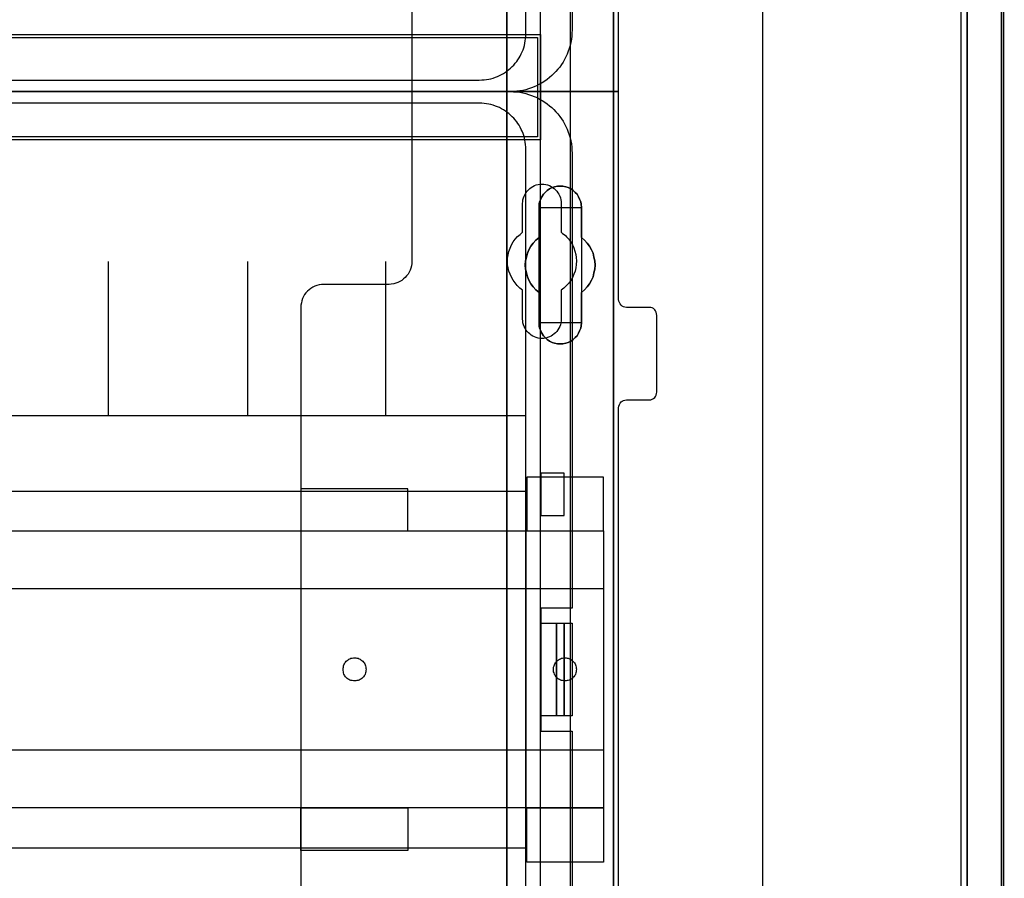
# Model space of a CAD drawing. Extents: x -558982 to 5119495, y -5290134 to 97908.
# Tile 28 of 256: x -476479 to -475201, y -26365 to -25251. Entities that reach past the tile are written whole.
import ezdxf

# ---------------------------------------------------------------- set-up
doc = ezdxf.new("R2010")
doc.units = 0
doc.header["$MEASUREMENT"] = 0
doc.layers.get('0').update_dxf_attribs({"color": 252})
for name, color, linetype in [('30', 7, 'Continuous'), ('5', 7, 'Continuous'), ('50', 7, 'Continuous')]:
    doc.layers.add(name, color=color, linetype=linetype)

# ---------------------------------------------------------------- blocks, each defined once
blk = doc.blocks.new('*U1040')
at = {"layer": '5', "color": 7}
for points in [[(448.001326, -801.193125), (448.001326, -20.806875)], [(443.311642, -20.805704), (443.311642, -801.191648)], [(443.311642, -801.191648), (443.311642, -20.805704)], [(397.375511, -523.253164), (397.375511, -648.762415), (397.375511, -673.216939), (397.375511, -743.189759), (397.375511, -748.275889), (396.756818, -748.275889), (384.176726, -748.275889), (383.558033, -748.275889), (383.558033, -743.189759), (383.558033, -435.658701)], [(383.557277, -435.658725), (383.557277, -743.18976), (383.557277, -748.275889), (384.176076, -748.275889), (396.758331, -748.275889), (397.377131, -748.275889), (397.377131, -743.18976), (397.377131, -743.18976), (397.377131, -673.216945), (397.377131, -648.762422), (397.377131, -523.253181)]]:
    blk.add_lwpolyline(points, dxfattribs=at)
at = {"layer": '5', "color": 59}
for points in [[(443.308991, -20.806406), (443.308991, -801.190946), (443.308991, -20.806406)], [(447.998674, -20.806406), (447.998674, -780.795001), (447.998674, -20.806406)]]:
    blk.add_lwpolyline(points, close=True, dxfattribs=at)
at = {"layer": '5', "color": 7}
for points in [[(383.557277, -743.18882), (383.557277, -435.65812), (383.557277, -743.18882)], [(397.37448, -523.253168), (397.37448, -648.764229), (397.37448, -523.253168)], [(389.075093, -617.887426), (388.765735, -617.681893), (388.507937, -617.424978), (388.301699, -617.168062), (388.09546, -616.859763), (387.940781, -616.551464), (387.786102, -616.191783), (387.734542, -615.883484), (387.734542, -615.523802), (387.734542, -611.567301), (387.322065, -611.207619), (386.961148, -610.847937), (386.65179, -610.436872), (386.393991, -609.974423), (386.239313, -609.511975), (386.084634, -608.998144), (385.981514, -608.535696), (385.929955, -608.021864), (385.981514, -607.45665), (386.084634, -606.994202), (386.239313, -606.48037), (386.393991, -606.017922), (386.65179, -605.555474), (386.961148, -605.144409), (387.322065, -604.784727), (387.734542, -604.425045), (387.734542, -600.519927), (387.734542, -600.108862), (387.786102, -599.800563), (387.940781, -599.440881), (388.09546, -599.132582), (388.301699, -598.824284), (388.507937, -598.567368), (388.765735, -598.310452), (389.075093, -598.10492), (389.436011, -597.95077), (389.745369, -597.848004), (390.106286, -597.745238), (390.467204, -597.745238), (390.828121, -597.745238), (391.189039, -597.848004), (391.498397, -597.95077), (391.859314, -598.10492), (392.168672, -598.310452), (392.42647, -598.567368), (392.684269, -598.824284), (392.838948, -599.132582), (392.993627, -599.440881), (393.148306, -599.800563), (393.199865, -600.108862), (393.251425, -600.519927), (393.251425, -604.425045), (393.612342, -604.784727), (393.97326, -605.144409), (394.282618, -605.555474), (394.540416, -606.017922), (394.746655, -606.48037), (394.849774, -606.994202), (394.952893, -607.45665), (395.004453, -608.021864), (394.952893, -608.535696), (394.849774, -608.998144), (394.746655, -609.511975), (394.540416, -609.974423), (394.282618, -610.436872), (393.97326, -610.847937), (393.612342, -611.207619), (393.251425, -611.567301), (393.251425, -615.523802), (393.199865, -615.883484), (393.148306, -616.191783), (392.993627, -616.551464), (392.838948, -616.859763), (392.684269, -617.168062), (392.42647, -617.424978), (392.168672, -617.681893), (391.859314, -617.887426), (391.498397, -618.041575), (391.189039, -618.144342), (390.828121, -618.247108), (390.467204, -618.247108), (390.106286, -618.247108), (389.745369, -618.144342), (389.436011, -618.041575), (389.075093, -617.887426)], [(389.075093, -617.887426), (389.436011, -618.041575), (389.745369, -618.144342), (390.106286, -618.247108), (390.467204, -618.247108), (390.828121, -618.247108), (391.189039, -618.144342), (391.498397, -618.041575), (391.859314, -617.887426), (392.168672, -617.681893), (392.42647, -617.424978), (392.684269, -617.168062), (392.838948, -616.859763), (392.993627, -616.551464), (393.148306, -616.191783), (393.199865, -615.883484), (393.251425, -615.523802), (393.251425, -611.567301), (393.612342, -611.207619), (393.97326, -610.847937), (394.282618, -610.436872), (394.540416, -609.974423), (394.746655, -609.511975), (394.849774, -608.998144), (394.952893, -608.535696), (395.004453, -608.021864), (394.952893, -607.45665), (394.849774, -606.994202), (394.746655, -606.48037), (394.540416, -606.017922), (394.282618, -605.555474), (393.97326, -605.144409), (393.612342, -604.784727), (393.251425, -604.425045), (393.251425, -600.519927), (393.199865, -600.108862), (393.148306, -599.800563), (392.993627, -599.440881), (392.838948, -599.132582), (392.684269, -598.824284), (392.42647, -598.567368), (392.168672, -598.310452), (391.859314, -598.10492), (391.498397, -597.95077), (391.189039, -597.848004), (390.828121, -597.745238), (390.467204, -597.745238), (390.106286, -597.745238), (389.745369, -597.848004), (389.436011, -597.95077), (389.075093, -598.10492), (388.765735, -598.310452), (388.507937, -598.567368), (388.301699, -598.824284), (388.09546, -599.132582), (387.940781, -599.440881), (387.786102, -599.800563), (387.734542, -600.108862), (387.734542, -600.519927), (387.734542, -604.425045), (387.322065, -604.784727), (386.961148, -605.144409), (386.65179, -605.555474), (386.393991, -606.017922), (386.239313, -606.48037), (386.084634, -606.994202), (385.981514, -607.45665), (385.929955, -608.021864), (385.981514, -608.535696), (386.084634, -608.998144), (386.239313, -609.511975), (386.393991, -609.974423), (386.65179, -610.436872), (386.961148, -610.847937), (387.322065, -611.207619), (387.734542, -611.567301), (387.734542, -615.523802), (387.734542, -615.883484), (387.786102, -616.191783), (387.940781, -616.551464), (388.09546, -616.859763), (388.301699, -617.168062), (388.507937, -617.424978), (388.765735, -617.681893), (389.075093, -617.887426)], [(389.075093, -617.887426), (389.436011, -618.041575), (389.745369, -618.144342), (390.106286, -618.247108), (390.467204, -618.247108), (390.828121, -618.247108), (391.189039, -618.144342), (391.498397, -618.041575), (391.859314, -617.887426), (392.168672, -617.681893), (392.42647, -617.424978), (392.684269, -617.168062), (392.838948, -616.859763), (392.993627, -616.551464), (393.148306, -616.191783), (393.199865, -615.883484), (393.251425, -615.523802), (393.251425, -611.567301), (393.612342, -611.207619), (393.97326, -610.847937), (394.282618, -610.436872), (394.540416, -609.974423), (394.746655, -609.511975), (394.849774, -608.998144), (394.952893, -608.535696), (395.004453, -608.021864), (394.952893, -607.45665), (394.849774, -606.994202), (394.746655, -606.48037), (394.540416, -606.017922), (394.282618, -605.555474), (393.97326, -605.144409), (393.612342, -604.784727), (393.251425, -604.425045), (393.251425, -600.519927), (393.199865, -600.108862), (393.148306, -599.800563), (392.993627, -599.440881), (392.838948, -599.132582), (392.684269, -598.824284), (392.42647, -598.567368), (392.168672, -598.310452), (391.859314, -598.10492), (391.498397, -597.95077), (391.189039, -597.848004), (390.828121, -597.745238), (390.467204, -597.745238), (390.106286, -597.745238), (389.745369, -597.848004), (389.436011, -597.95077), (389.075093, -598.10492), (388.765735, -598.310452), (388.507937, -598.567368), (388.301699, -598.824284), (388.09546, -599.132582), (387.940781, -599.440881), (387.786102, -599.800563), (387.734542, -600.108862), (387.734542, -600.519927), (387.734542, -604.425045), (387.322065, -604.784727), (386.961148, -605.144409), (386.65179, -605.555474), (386.393991, -606.017922), (386.239313, -606.48037), (386.084634, -606.994202), (385.981514, -607.45665), (385.929955, -608.021864), (385.981514, -608.535696), (386.084634, -608.998144), (386.239313, -609.511975), (386.393991, -609.974423), (386.65179, -610.436872), (386.961148, -610.847937), (387.322065, -611.207619), (387.734542, -611.567301), (387.734542, -615.523802), (387.734542, -615.883484), (387.786102, -616.191783), (387.940781, -616.551464), (388.09546, -616.859763), (388.301699, -617.168062), (388.507937, -617.424978), (388.765735, -617.681893), (389.075093, -617.887426)], [(393.252118, -600.523133), (393.200534, -600.111593), (393.14895, -599.802938), (392.994199, -599.44284), (392.839448, -599.134185), (392.684697, -598.82553), (392.426778, -598.568318), (392.16886, -598.311105), (391.859357, -598.105335), (391.498271, -597.951008), (391.188769, -597.848123), (390.827683, -597.745238), (390.466597, -597.745238), (390.105511, -597.745238), (389.744425, -597.848123), (389.434922, -597.951008), (389.073836, -598.105335), (388.764334, -598.311105), (388.506415, -598.568318), (388.30008, -598.82553), (388.093746, -599.134185), (387.938994, -599.44284), (387.784243, -599.802938), (387.73266, -600.111593), (387.73266, -600.523133), (393.252118, -600.523133)], [(387.73266, -604.426485), (387.73266, -600.520484), (387.73266, -604.426485)], [(393.249467, -600.520484), (393.249467, -604.426485), (393.249467, -600.520484)], [(387.735311, -604.423837), (387.322658, -604.783641), (386.961587, -605.143444), (386.652097, -605.554648), (386.394189, -606.017253), (386.239444, -606.479858), (386.084699, -606.993863), (385.981536, -607.456467), (385.929955, -608.021873), (385.981536, -608.535878), (386.084699, -608.998483), (386.239444, -609.512488), (386.394189, -609.975093), (386.652097, -610.437697), (386.961587, -610.848901), (387.322658, -611.208705), (387.735311, -611.568508), (387.735311, -604.423837)], [(393.249467, -611.568508), (393.610787, -611.208705), (393.972108, -610.848901), (394.281812, -610.437697), (394.539898, -609.975093), (394.746367, -609.512488), (394.849601, -608.998483), (394.952836, -608.535878), (395.004453, -608.021873), (394.952836, -607.456467), (394.849601, -606.993863), (394.746367, -606.479858), (394.539898, -606.017253), (394.281812, -605.554648), (393.972108, -605.143444), (393.610787, -604.783641), (393.249467, -604.423837), (393.249467, -611.568508)], [(387.73266, -615.522176), (387.73266, -611.56586), (387.73266, -615.522176)], [(393.249467, -611.56586), (393.249467, -615.522176), (393.249467, -611.56586)], [(387.73266, -615.522176), (387.73266, -615.882072), (387.784243, -616.190555), (387.938994, -616.550452), (388.093746, -616.858935), (388.30008, -617.167418), (388.506415, -617.424487), (388.764334, -617.681556), (389.073836, -617.887211), (389.434922, -618.041453), (389.744425, -618.14428), (390.105511, -618.247108), (390.466597, -618.247108), (390.827683, -618.247108), (391.188769, -618.14428), (391.498271, -618.041453), (391.859357, -617.887211), (392.16886, -617.681556), (392.426778, -617.424487), (392.684697, -617.167418), (392.839448, -616.858935), (392.994199, -616.550452), (393.14895, -616.190555), (393.200534, -615.882072), (393.252118, -615.522176), (387.73266, -615.522176)], [(397.37448, -648.761581), (397.37448, -673.217118), (397.37448, -648.761581)], [(397.37448, -673.21447), (397.37448, -743.18882), (397.37448, -673.21447)]]:
    blk.add_lwpolyline(points, close=True, dxfattribs=at)
at = {"layer": '50', "color": 7}
for points in [[(447.768034, -801.133213), (447.768034, -20.558787)], [(442.54019, -801.136518), (442.54019, -20.552831)], [(416.766812, -737.446126), (416.766812, -423.785117)], [(55.98194, -85.921426), (391.762235, -85.921426), (391.762235, -735.000783), (55.98194, -735.000783), (55.98194, -85.921426)], [(59.825943, -728.385739), (387.918232, -728.385739), (387.918232, -441.457538), (59.825943, -441.457538), (59.825943, -728.385739)], [(59.825943, -578.069586), (387.918232, -578.069586), (387.918232, -591.771043), (59.825943, -591.771043), (59.825943, -578.069586)]]:
    blk.add_lwpolyline(points, dxfattribs=at)
blk.add_lwpolyline([(60.239505, -578.482695), (387.507321, -578.482695), (387.507321, -591.357933), (60.239505, -591.357933), (60.239505, -578.482695)], close=True, dxfattribs=at)
blk = doc.blocks.new('*U1057')
at = {"layer": '50', "color": 7}
for points in [[(392.000828, -518.475839), (392.000828, -577.492635), (391.979828, -577.912983), (391.958828, -578.312313), (391.916828, -578.711643), (391.832828, -579.110973), (391.748828, -579.510303), (391.643828, -579.888616), (391.517828, -580.266929), (391.370828, -580.624224), (391.202828, -580.98152), (391.034827, -581.317798), (390.845827, -581.654076), (390.635827, -581.990354), (390.404827, -582.305615), (390.173827, -582.599858), (389.921826, -582.894101), (389.648826, -583.167327), (389.375826, -583.419536), (389.081826, -583.671744), (388.787825, -583.923953), (388.472825, -584.134127), (388.136825, -584.3443), (387.800824, -584.533457), (387.464824, -584.722613), (387.107824, -584.869735), (386.750823, -585.016856), (386.372823, -585.142961), (385.994823, -585.248048), (385.595822, -585.332117), (385.217822, -585.416187), (384.818821, -585.458221), (384.419821, -585.500256), (383.999821, -585.500256), (64.001505, -585.500256)], [(67.968952, -584.006707), (379.969373, -584.006707), (380.284376, -583.98569), (380.599379, -583.964673), (380.893383, -583.922638), (381.187386, -583.880603), (381.481389, -583.817551), (381.775392, -583.733481), (382.048395, -583.628394), (382.321398, -583.523308), (382.594401, -583.418221), (382.846404, -583.271099), (383.098407, -583.144995), (383.35041, -582.976856), (383.581412, -582.808717), (383.812415, -582.640578), (384.022417, -582.451421), (384.232419, -582.241247), (384.442422, -582.052091), (384.631424, -581.8209), (384.820426, -581.589709), (384.988428, -581.358517), (385.135429, -581.127326), (385.282431, -580.875118), (385.408432, -580.601892), (385.534434, -580.349683), (385.639435, -580.076457), (385.744436, -579.803231), (385.828437, -579.508988), (385.891437, -579.214745), (385.933438, -578.920501), (385.975438, -578.626258), (385.996439, -578.310997), (386.017439, -577.995737), (386.017439, -443.001103)]]:
    blk.add_lwpolyline(points, dxfattribs=at)
blk = doc.blocks.new('*U1058')
at = {"layer": '30', "color": 7}
blk.add_lwpolyline([(371.227935, -563.482996), (371.227935, -585.500256), (398.057414, -585.500256), (398.057414, -558.507726)], dxfattribs=at)
blk.add_lwpolyline([(371.227935, -563.482996), (371.227935, -585.500256), (398.057414, -585.500256), (398.057414, -558.507726)], dxfattribs=at)
blk = doc.blocks.new('*U1067')
at = {"layer": '50', "color": 7}
for points in [[(64.001505, -585.497608), (383.999821, -585.497608), (384.419821, -585.518625), (384.818821, -585.539643), (385.217822, -585.581677), (385.595822, -585.665747), (385.994823, -585.749817), (386.372823, -585.854903), (386.750823, -585.981008), (387.107824, -586.128129), (387.464824, -586.275251), (387.800824, -586.464407), (388.136825, -586.653564), (388.472825, -586.863738), (388.787825, -587.073911), (389.081826, -587.32612), (389.375826, -587.578328), (389.648826, -587.830537), (389.921826, -588.103763), (390.173827, -588.398006), (390.404827, -588.713267), (390.635827, -589.00751), (390.845827, -589.343788), (391.034827, -589.680066), (391.202828, -590.016344), (391.370828, -590.37364), (391.517828, -590.751952), (391.643828, -591.109248), (391.748828, -591.487561), (391.832828, -591.886891), (391.916828, -592.286221), (391.958828, -592.685551), (391.979828, -593.084881), (392.000828, -593.505229), (392.000828, -652.522025), (387.968824, -652.522025), (387.968824, -668.474215), (392.000828, -668.474215), (392.000828, -727.491012)], [(386.017439, -727.996653), (386.017439, -592.999588), (385.996439, -592.684321), (385.975438, -592.369055), (385.933438, -592.074806), (385.891437, -591.780558), (385.828437, -591.486309), (385.744436, -591.19206), (385.639435, -590.91883), (385.534434, -590.645599), (385.408432, -590.393386), (385.282431, -590.120155), (385.135429, -589.867942), (384.988428, -589.636746), (384.820426, -589.405551), (384.631424, -589.174356), (384.442422, -588.94316), (384.232419, -588.754), (384.022417, -588.543823), (383.812415, -588.354663), (383.581412, -588.186521), (383.35041, -588.018379), (383.098407, -587.850237), (382.846404, -587.72413), (382.594401, -587.577006), (382.321398, -587.471917), (382.048395, -587.366828), (381.775392, -587.26174), (381.481389, -587.177668), (381.187386, -587.114615), (380.893383, -587.07258), (380.599379, -587.030544), (380.284376, -587.009526), (379.969373, -586.988509), (67.968952, -586.988509)], [(61.983887, -627.512936), (386.017439, -627.512936), (386.017439, -627.512936), (386.017439, -592.999912), (385.996439, -592.684629), (385.975438, -592.369345), (385.933438, -592.075081), (385.891437, -591.780816), (385.828437, -591.486552), (385.744436, -591.192287), (385.639435, -590.919042), (385.534434, -590.645796), (385.408432, -590.393569), (385.282431, -590.120324), (385.135429, -589.868097), (384.988428, -589.636889), (384.820426, -589.405681), (384.631424, -589.174474), (384.442422, -588.943266), (384.232419, -588.754096), (384.022417, -588.543907), (383.812415, -588.354737), (383.581412, -588.186586), (383.35041, -588.018434), (383.098407, -587.850283), (382.846404, -587.72417), (382.594401, -587.577038), (382.321398, -587.471943), (382.048395, -587.366849), (381.775392, -587.261754), (381.481389, -587.177679), (381.187386, -587.114622), (380.893383, -587.072584), (380.599379, -587.030546), (380.284376, -587.009528), (379.969373, -586.988509), (67.968952, -586.988509)], [(386.017439, -627.512936), (386.017439, -592.999912), (385.996439, -592.684629), (385.975438, -592.369345), (385.933438, -592.075081), (385.891437, -591.780816), (385.828437, -591.486552), (385.744436, -591.192287), (385.639435, -590.919042), (385.534434, -590.645796), (385.408432, -590.393569), (385.282431, -590.120324), (385.135429, -589.868097), (384.988428, -589.636889), (384.820426, -589.405681), (384.631424, -589.174474), (384.442422, -588.943266), (384.232419, -588.754096), (384.022417, -588.543907), (383.812415, -588.354737), (383.581412, -588.186586), (383.35041, -588.018434), (383.098407, -587.850283), (382.846404, -587.72417), (382.594401, -587.577038), (382.321398, -587.471943), (382.048395, -587.366849), (381.775392, -587.261754), (381.481389, -587.177679), (381.187386, -587.114622), (380.893383, -587.072584), (380.599379, -587.030546), (380.284376, -587.009528), (379.969373, -586.988509), (67.968952, -586.988509)], [(61.983887, -627.512936), (386.017439, -627.512936)], [(331.835553, -627.555306), (331.835553, -607.543341)], [(349.936831, -627.555306), (349.936831, -607.543341)], [(367.849885, -627.555306), (367.849885, -607.543341)], [(390.972226, -634.993921), (387.968602, -634.993921), (387.968602, -640.480859), (390.972226, -640.480859), (390.972226, -634.993921)], [(61.983887, -637.345466), (386.017439, -637.345466), (386.017439, -683.650775), (61.983887, -683.650775), (61.983887, -637.345466)], [(387.968602, -654.476259), (389.986041, -654.476259), (389.986041, -666.519982), (387.968602, -666.519982), (387.968602, -654.476259)], [(389.98339, -654.476259), (390.972226, -654.476259), (390.972226, -666.519982), (389.98339, -666.519982), (389.98339, -654.476259)], [(390.969575, -654.476259), (392.000828, -654.476259), (392.000828, -666.519982), (390.969575, -666.519982), (390.969575, -654.476259)]]:
    blk.add_lwpolyline(points, dxfattribs=at)
blk = doc.blocks.new('*U1068')
at = {"layer": '30', "color": 7}
for points in [[(398.057414, -694.480793), (398.057414, -626.515448), (398.07979, -626.312835), (398.14692, -626.110222), (398.236426, -625.930122), (398.370685, -625.772534), (398.504945, -625.659971), (398.683957, -625.569921), (398.862969, -625.524896), (399.064358, -625.502384), (402.062815, -625.502384), (402.062815, -625.502384), (402.241828, -625.479871), (402.42084, -625.412334), (402.599852, -625.322283), (402.734112, -625.187208), (402.845995, -625.052133), (402.935501, -624.872033), (402.980254, -624.691932), (403.00263, -624.48932), (403.00263, -614.538779), (402.980254, -614.313654), (402.935501, -614.111041), (402.845995, -613.93094), (402.734112, -613.795865), (402.599852, -613.66079), (402.42084, -613.57074), (402.241828, -613.525715), (402.062815, -613.503202), (399.064358, -613.503202), (398.862969, -613.48069), (398.683957, -613.435665), (398.504945, -613.323102), (398.370685, -613.210539), (398.236426, -613.052952), (398.14692, -612.872851), (398.07979, -612.692751), (398.057414, -612.490138), (398.057414, -585.497608), (371.227935, -585.497608), (371.227935, -607.514868), (371.205558, -607.807531), (371.160805, -608.100194), (371.093675, -608.392857), (371.004169, -608.663007), (370.86991, -608.933158), (370.713274, -609.180795), (370.534262, -609.405921), (370.355249, -609.631046), (370.131484, -609.811146), (369.907719, -609.991247), (369.661577, -610.148834), (369.393058, -610.261397), (369.124539, -610.37396), (368.856021, -610.441497), (368.542749, -610.486522), (368.251854, -610.509035), (359.771143, -610.509035), (359.480248, -610.531548), (359.166976, -610.576573), (358.876081, -610.64411), (358.607563, -610.756673), (358.339044, -610.869236), (358.092902, -611.026823), (357.869137, -611.206924), (357.667748, -611.387024), (357.466359, -611.612149), (357.287346, -611.837275), (357.153087, -612.084912), (357.018828, -612.355063), (356.929322, -612.625213), (356.862192, -612.917876), (356.817439, -613.210539), (356.795062, -613.503202), (356.795062, -707.493038)], [(402.062815, -625.502384), (402.241828, -625.479871), (402.42084, -625.412334), (402.599852, -625.322283), (402.734112, -625.187208), (402.845995, -625.052133), (402.935501, -624.872033), (402.980254, -624.691932), (403.00263, -624.48932), (403.00263, -614.538779), (402.980254, -614.313654), (402.935501, -614.111041), (402.845995, -613.93094), (402.734112, -613.795865), (402.599852, -613.66079), (402.42084, -613.57074), (402.241828, -613.525715), (402.062815, -613.503202), (399.064358, -613.503202), (398.862969, -613.48069), (398.683957, -613.435665), (398.504945, -613.323102), (398.370685, -613.210539), (398.236426, -613.052952), (398.14692, -612.872851), (398.07979, -612.692751), (398.057414, -612.490138), (398.057414, -585.497608), (371.227935, -585.497608), (371.227935, -607.514868), (371.205558, -607.807531), (371.160805, -608.100194), (371.093675, -608.392857), (371.004169, -608.663007), (370.86991, -608.933158), (370.713274, -609.180795), (370.534262, -609.405921), (370.355249, -609.631046), (370.131484, -609.811146), (369.907719, -609.991247), (369.661577, -610.148834), (369.393058, -610.261397), (369.124539, -610.37396), (368.856021, -610.441497), (368.542749, -610.486522), (368.251854, -610.509035), (359.771143, -610.509035), (359.480248, -610.531548), (359.166976, -610.576573), (358.876081, -610.64411), (358.607563, -610.756673), (358.339044, -610.869236), (358.092902, -611.026823), (357.869137, -611.206924), (357.667748, -611.387024), (357.466359, -611.612149), (357.287346, -611.837275), (357.153087, -612.084912), (357.018828, -612.355063), (356.929322, -612.625213), (356.862192, -612.917876), (356.817439, -613.210539), (356.795062, -613.503202), (356.795062, -707.493038)], [(398.057414, -694.480793), (398.057414, -626.515448), (398.07979, -626.312835), (398.14692, -626.110222), (398.236426, -625.930122), (398.370685, -625.772534), (398.504945, -625.659971), (398.683957, -625.569921), (398.862969, -625.524896), (399.064358, -625.502384), (402.062815, -625.502384)], [(385.593114, -615.013067), (385.593114, -611.253044), (385.235012, -610.982863), (384.899291, -610.667651), (384.608333, -610.329925), (384.362138, -609.969683), (384.138324, -609.586926), (383.959273, -609.204169), (383.802604, -608.798897), (383.713078, -608.37111), (383.645934, -607.965838), (383.623553, -607.515536), (383.645934, -607.087749), (383.713078, -606.659962), (383.802604, -606.232175), (383.959273, -605.804388), (384.138324, -605.399116), (384.362138, -604.993844), (384.630715, -604.633602), (384.921673, -604.318391), (385.257393, -604.025694), (385.593114, -603.755513), (385.593114, -600.018005), (385.615495, -599.770339), (385.637877, -599.522673), (385.705021, -599.275006), (385.794546, -599.049855), (385.906453, -598.824704), (386.01836, -598.622068), (386.17503, -598.419432), (386.331699, -598.239311), (386.51075, -598.081706), (386.712183, -597.9241), (386.913615, -597.811524), (387.137429, -597.698949), (387.361243, -597.608888), (387.607438, -597.541343), (387.853633, -597.496313), (388.099828, -597.496313), (388.346023, -597.496313), (388.592218, -597.541343), (388.838414, -597.608888), (389.062227, -597.698949), (389.286041, -597.811524), (389.487473, -597.9241), (389.688906, -598.081706), (389.867957, -598.239311), (390.024626, -598.419432), (390.158915, -598.622068), (390.293203, -598.824704), (390.40511, -599.049855), (390.494635, -599.275006), (390.56178, -599.522673), (390.584161, -599.770339), (390.606542, -600.018005), (390.606542, -603.755513), (390.785593, -603.890604), (390.964644, -604.025694), (391.143695, -604.1833), (391.300365, -604.340906), (391.591323, -604.656117), (391.837518, -605.016359), (392.061332, -605.399116), (392.240383, -605.781873), (392.374671, -606.187145), (392.486578, -606.614932), (392.553722, -607.042719), (392.576103, -607.470506), (392.553722, -607.920808), (392.486578, -608.348595), (392.397052, -608.776382), (392.240383, -609.204169), (392.061332, -609.631956), (391.815137, -610.037228), (391.568941, -610.374955), (391.255602, -610.690166), (390.942263, -610.982863), (390.606542, -611.253044), (390.606542, -615.013067), (390.584161, -615.260733), (390.56178, -615.508399), (390.494635, -615.756066), (390.40511, -615.981217), (390.293203, -616.206368), (390.158915, -616.409004), (390.024626, -616.61164), (389.867957, -616.791761), (389.688906, -616.949366), (389.487473, -617.084457), (389.286041, -617.219548), (389.062227, -617.332123), (388.838414, -617.422184), (388.592218, -617.489729), (388.346023, -617.512244), (388.099828, -617.534759), (387.853633, -617.512244), (387.607438, -617.489729), (387.361243, -617.422184), (387.137429, -617.332123), (386.913615, -617.219548), (386.712183, -617.084457), (386.51075, -616.949366), (386.331699, -616.791761), (386.17503, -616.61164), (386.01836, -616.409004), (385.906453, -616.206368), (385.794546, -615.981217), (385.705021, -615.756066), (385.637877, -615.508399), (385.615495, -615.260733), (385.593114, -615.013067)], [(396.088727, -635.5209), (386.128782, -635.5209), (386.128782, -642.477554), (396.088727, -642.477554), (396.088727, -635.5209)], [(370.691796, -637.027689), (356.795062, -637.027689), (356.795062, -642.477554), (370.691796, -642.477554), (370.691796, -637.027689)], [(51.981526, -642.474906), (396.088727, -642.474906), (396.088727, -678.452483), (51.981526, -678.452483), (51.981526, -642.474906)], [(51.981526, -649.971779), (396.088727, -649.971779), (396.088727, -670.95561), (51.981526, -670.95561), (51.981526, -649.971779)], [(363.777295, -661.973132), (363.620465, -661.950603), (363.463635, -661.928074), (363.306806, -661.905545), (363.17238, -661.860487), (363.037955, -661.792901), (362.925933, -661.725314), (362.813912, -661.635198), (362.701891, -661.545083), (362.612274, -661.432438), (362.522657, -661.319793), (362.455444, -661.207149), (362.388231, -661.071975), (362.343423, -660.936802), (362.321019, -660.779099), (362.298614, -660.621397), (362.298614, -660.463694), (362.298614, -660.305992), (362.321019, -660.170818), (362.343423, -660.013116), (362.388231, -659.877943), (362.455444, -659.742769), (362.522657, -659.630124), (362.612274, -659.51748), (362.701891, -659.404835), (362.813912, -659.31472), (362.925933, -659.224604), (363.037955, -659.157017), (363.17238, -659.08943), (363.306806, -659.021844), (363.463635, -658.999315), (363.620465, -658.976786), (363.777295, -658.954257), (363.934125, -658.976786), (364.06855, -658.999315), (364.22538, -659.021844), (364.359805, -659.08943), (364.494231, -659.157017), (364.606252, -659.224604), (364.718273, -659.31472), (364.830295, -659.404835), (364.919912, -659.51748), (365.009529, -659.630124), (365.099146, -659.742769), (365.143954, -659.877943), (365.211167, -660.013116), (365.233571, -660.170818), (365.255975, -660.305992), (365.27838, -660.463694), (365.255975, -660.621397), (365.233571, -660.779099), (365.211167, -660.936802), (365.143954, -661.071975), (365.099146, -661.207149), (365.009529, -661.319793), (364.919912, -661.432438), (364.830295, -661.545083), (364.718273, -661.635198), (364.606252, -661.725314), (364.494231, -661.792901), (364.359805, -661.860487), (364.22538, -661.905545), (364.06855, -661.928074), (363.934125, -661.950603), (363.777295, -661.973132)], [(391.075019, -661.973132), (390.918189, -661.950603), (390.783763, -661.928074), (390.649338, -661.905545), (390.492508, -661.860487), (390.380487, -661.792901), (390.246061, -661.725314), (390.13404, -661.635198), (390.022019, -661.545083), (389.932402, -661.432438), (389.842785, -661.319793), (389.775572, -661.207149), (389.70836, -661.071975), (389.663551, -660.936802), (389.618743, -660.779099), (389.596338, -660.621397), (389.596338, -660.463694), (389.596338, -660.305992), (389.618743, -660.170818), (389.663551, -660.013116), (389.70836, -659.877943), (389.775572, -659.742769), (389.842785, -659.630124), (389.932402, -659.51748), (390.022019, -659.404835), (390.13404, -659.31472), (390.246061, -659.224604), (390.380487, -659.157017), (390.492508, -659.08943), (390.649338, -659.021844), (390.783763, -658.999315), (390.918189, -658.976786), (391.075019, -658.954257), (391.231848, -658.976786), (391.366274, -658.999315), (391.523104, -659.021844), (391.657529, -659.08943), (391.791955, -659.157017), (391.903976, -659.224604), (392.015997, -659.31472), (392.128018, -659.404835), (392.217635, -659.51748), (392.307252, -659.630124), (392.396869, -659.742769), (392.441678, -659.877943), (392.508891, -660.013116), (392.531295, -660.170818), (392.553699, -660.305992), (392.576103, -660.463694), (392.553699, -660.621397), (392.531295, -660.779099), (392.508891, -660.936802), (392.441678, -661.071975), (392.396869, -661.207149), (392.307252, -661.319793), (392.217635, -661.432438), (392.128018, -661.545083), (392.015997, -661.635198), (391.903976, -661.725314), (391.791955, -661.792901), (391.657529, -661.860487), (391.523104, -661.905545), (391.366274, -661.928074), (391.231848, -661.950603), (391.075019, -661.973132)], [(370.691796, -683.968551), (356.795062, -683.968551), (356.795062, -678.449835), (370.691796, -678.449835), (370.691796, -683.968551)], [(396.088727, -685.477989), (386.128782, -685.477989), (386.128782, -678.449835), (396.088727, -678.449835), (396.088727, -685.477989)]]:
    blk.add_lwpolyline(points, dxfattribs=at)
blk.add_lwpolyline([(51.981526, -642.474906), (396.088727, -642.474906), (396.088727, -678.452483), (51.981526, -678.452483), (51.981526, -642.474906)], close=True, dxfattribs=at)
blk = doc.blocks.new('*U1072')
at = {"layer": '5', "color": 7}
blk.add_lwpolyline([(447.998674, -20.806875), (447.998674, -801.193125), (448.050228, -802.220625), (448.101782, -803.248125), (448.204889, -804.275625)], dxfattribs=at)

msp = doc.modelspace()

# ---------------------------------------------------------------- block references
at = {"xscale": 10, "yscale": 10, "zscale": 10}
for name in ['*U1040', '*U1072', '*U1058', '*U1057', '*U1068', '*U1067']:
    msp.add_blockref(name, (-479682.3, -19489.1), dxfattribs=at)

doc.saveas('drawing.dxf')
